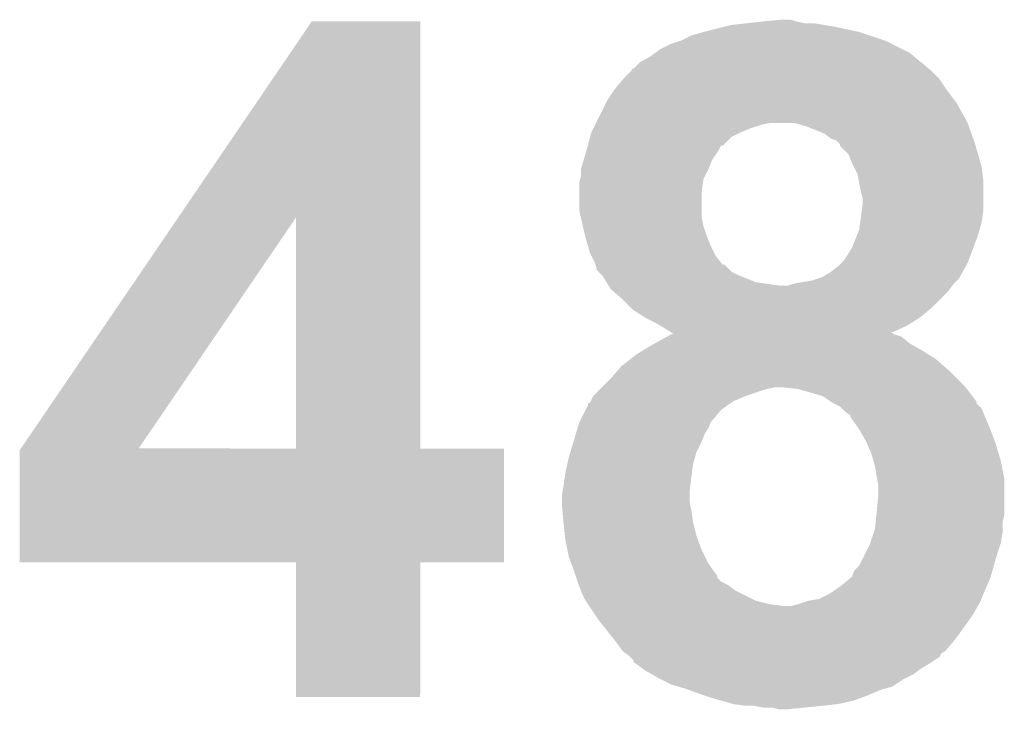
# Model space of a CAD drawing. Extents: x -1.3 to 24.2, y -3.9 to 39.2.
# Tile 20 of 42: x 9.7 to 11.2, y 13 to 14. Entities that reach past the tile are written whole.
import ezdxf

# ---------------------------------------------------------------- set-up
doc = ezdxf.new("R2010")
doc.units = 0
doc.layers.add('DAC_20_CLICK_V100_GTO', color=14, linetype='CONTINUOUS')

msp = doc.modelspace()

# ---------------------------------------------------------------- linework, layer by layer
at = {"layer": 'DAC_20_CLICK_V100_GTO'}
for points in [[(9.966054, 13.667682), (10.159992, 13.952194), (10.317492, 13.667682), (10.31748, 13.952194)], [(10.159992, 13.952194), (10.16001, 13.95222), (10.31748, 13.952194), (10.16001, 13.95222)], [(10.72896, 13.93698), (10.75944, 13.9446), (10.955012, 13.93698), (10.91946, 13.9446)], [(10.75944, 13.9446), (10.769602, 13.94714), (10.91946, 13.9446), (10.904222, 13.94714)], [(10.769602, 13.94714), (10.79246, 13.94968), (10.904222, 13.94714), (10.888982, 13.94968)], [(10.79246, 13.94968), (10.81532, 13.95222), (10.876282, 13.94968), (10.863582, 13.95222)], [(10.81532, 13.95222), (10.840698, 13.954758), (10.863582, 13.95222), (10.855962, 13.954758)], [(10.840698, 13.954758), (10.840718, 13.95476), (10.855962, 13.954758), (10.840718, 13.95476)], [(10.69594, 13.92428), (10.711182, 13.931902), (10.99312, 13.92428), (10.970252, 13.931902)], [(10.711182, 13.931902), (10.728952, 13.936978), (10.970252, 13.931902), (10.95502, 13.936978)], [(10.728952, 13.936978), (10.72896, 13.93698), (10.95502, 13.936978), (10.955012, 13.93698)], [(10.665462, 13.91158), (10.680702, 13.9192), (11.018516, 13.91158), (11.00328, 13.9192)], [(10.680702, 13.9192), (10.69594, 13.92428), (11.00328, 13.9192), (10.99312, 13.92428)], [(10.647682, 13.898882), (10.6553, 13.90396), (11.037818, 13.898882), (11.031724, 13.90396)], [(10.6553, 13.90396), (10.658686, 13.9065), (11.031724, 13.90396), (11.028674, 13.9065)], [(10.658686, 13.9065), (10.665462, 13.91158), (11.028674, 13.9065), (11.018516, 13.91158)], [(10.627366, 13.883646), (10.637524, 13.893802), (11.056106, 13.883646), (11.043916, 13.893802)], [(10.637524, 13.893802), (10.647682, 13.898882), (11.043916, 13.893802), (11.037818, 13.898882)], [(10.612118, 13.8684), (10.62482, 13.881102), (11.07186, 13.8684), (11.059158, 13.881102)], [(10.62482, 13.881102), (10.624846, 13.88364), (11.059158, 13.881102), (11.056112, 13.88364)], [(10.624846, 13.88364), (10.627366, 13.883646), (11.056112, 13.88364), (11.056106, 13.883646)], [(10.59942, 13.85316), (10.612118, 13.868398), (11.08202, 13.85316), (11.071862, 13.868398)], [(10.612118, 13.868398), (10.612118, 13.8684), (11.071862, 13.868398), (11.07186, 13.8684)], [(10.589262, 13.837922), (10.59942, 13.85316), (11.09345, 13.837922), (11.08202, 13.85316)], [(10.57275, 13.8049), (10.58672, 13.83284), (11.1125, 13.8049), (11.097262, 13.83284)], [(10.58672, 13.83284), (10.589262, 13.837922), (11.097262, 13.83284), (11.09345, 13.837922)], [(10.56894, 13.79728), (10.57148, 13.80236), (10.797538, 13.79728), (10.812782, 13.80236)], [(10.57148, 13.80236), (10.57275, 13.8049), (10.812782, 13.80236), (10.825482, 13.8049)], [(10.861052, 13.804898), (10.861044, 13.8049), (11.1125, 13.804898), (11.1125, 13.8049)], [(10.878822, 13.79982), (10.861052, 13.804898), (11.114348, 13.79982), (11.1125, 13.804898)], [(10.904222, 13.789658), (10.878822, 13.79982), (11.118042, 13.789658), (11.114348, 13.79982)], [(10.564322, 13.784582), (10.5664, 13.7922), (10.769604, 13.784582), (10.78484, 13.7922)], [(10.5664, 13.7922), (10.56894, 13.79728), (10.78484, 13.7922), (10.797538, 13.79728)], [(10.914382, 13.78204), (10.904222, 13.789658), (11.120812, 13.78204), (11.118042, 13.789658)], [(10.559472, 13.766802), (10.560858, 13.77188), (10.75182, 13.766802), (10.754374, 13.77188)], [(10.560858, 13.771886), (10.564322, 13.784582), (10.756906, 13.771886), (10.769604, 13.784582)], [(10.560858, 13.77188), (10.560858, 13.771886), (10.754374, 13.77188), (10.756906, 13.771886)], [(10.922002, 13.779496), (10.914382, 13.78204), (11.121736, 13.779496), (11.120812, 13.78204)], [(10.924538, 13.77696), (10.922002, 13.779496), (11.122658, 13.77696), (11.121736, 13.779496)], [(10.92708, 13.774414), (10.924538, 13.77696), (11.123386, 13.774414), (11.122658, 13.77696)], [(10.927086, 13.771874), (10.92708, 13.774414), (11.124112, 13.771874), (11.123386, 13.774414)], [(10.93978, 13.759176), (10.927086, 13.771874), (11.12774, 13.759176), (11.124112, 13.771874)], [(10.55497, 13.751562), (10.55878, 13.76426), (10.741662, 13.751562), (10.750124, 13.76426)], [(10.55878, 13.76426), (10.559472, 13.766802), (10.750124, 13.76426), (10.75182, 13.766802)], [(10.94486, 13.74648), (10.93978, 13.759176), (11.131368, 13.74648), (11.12774, 13.759176)], [(10.55116, 13.738864), (10.55497, 13.751562), (10.73658, 13.738864), (10.741662, 13.751562)], [(10.947402, 13.741398), (10.94486, 13.74648), (11.13282, 13.741398), (11.131368, 13.74648)], [(10.54989, 13.723622), (10.55116, 13.728702), (10.728962, 13.723622), (10.7315, 13.728702)], [(10.55116, 13.73886), (10.55116, 13.738864), (10.73658, 13.73886), (10.73658, 13.738864)], [(10.55116, 13.728702), (10.55116, 13.73886), (10.7315, 13.728702), (10.73658, 13.73886)], [(10.95248, 13.731238), (10.947402, 13.741398), (11.13409, 13.731238), (11.13282, 13.741398)], [(10.954514, 13.721078), (10.95248, 13.731238), (11.13536, 13.721078), (11.13409, 13.731238)], [(10.54862, 13.718542), (10.54989, 13.723622), (10.728234, 13.718542), (10.728962, 13.723622)], [(10.54862, 13.705838), (10.54862, 13.718542), (10.72642, 13.705838), (10.728234, 13.718542)], [(10.95756, 13.70584), (10.954514, 13.721078), (11.13536, 13.70584), (11.13536, 13.721078)], [(10.54862, 13.677902), (10.54862, 13.705838), (10.72642, 13.677902), (10.72642, 13.705838)], [(10.9601, 13.695678), (10.95756, 13.70584), (11.13536, 13.695678), (11.13536, 13.70584)], [(10.95883, 13.6779), (10.9601, 13.68806), (11.13536, 13.6779), (11.13536, 13.68806)], [(10.9601, 13.68806), (10.9601, 13.695678), (11.13536, 13.68806), (11.13536, 13.695678)], [(10.550878, 13.667742), (10.54862, 13.677902), (10.72642, 13.667742), (10.72642, 13.677902)], [(10.95756, 13.66774), (10.95883, 13.6779), (11.133908, 13.66774), (11.13536, 13.6779)], [(9.737574, 13.332496), (9.966054, 13.667682), (9.908564, 13.332496), (10.137104, 13.667682)], [(10.137118, 13.33246), (10.137104, 13.667682), (10.317506, 13.33246), (10.317492, 13.667682)], [(10.5537, 13.655042), (10.550878, 13.667742), (10.72896, 13.655042), (10.72642, 13.667742)], [(10.955018, 13.649958), (10.95647, 13.660118), (11.129916, 13.649958), (11.13282, 13.660118)], [(10.95647, 13.660118), (10.95756, 13.66774), (11.13282, 13.660118), (11.133908, 13.66774)], [(10.5537, 13.65504), (10.5537, 13.655042), (10.728962, 13.65504), (10.72896, 13.655042)], [(10.557512, 13.639798), (10.5537, 13.65504), (10.73404, 13.639798), (10.728962, 13.65504)], [(10.95197, 13.64234), (10.955018, 13.649958), (11.12774, 13.64234), (11.129916, 13.649958)], [(10.55878, 13.63472), (10.557512, 13.639798), (10.736072, 13.63472), (10.73404, 13.639798)], [(10.560958, 13.6271), (10.55878, 13.63472), (10.73912, 13.6271), (10.736072, 13.63472)], [(10.94486, 13.624558), (10.95197, 13.64234), (11.121072, 13.624558), (11.12774, 13.64234)], [(10.563858, 13.616942), (10.560958, 13.6271), (10.7442, 13.616942), (10.73912, 13.6271)], [(10.5664, 13.611862), (10.563858, 13.616942), (10.746738, 13.611862), (10.7442, 13.616942)], [(10.937242, 13.61186), (10.94486, 13.624558), (11.11631, 13.61186), (11.121072, 13.624558)], [(10.57148, 13.601702), (10.5664, 13.611862), (10.754868, 13.601702), (10.746738, 13.611862)], [(10.572114, 13.599168), (10.57148, 13.601702), (10.756894, 13.599168), (10.754868, 13.601702)], [(10.927078, 13.599158), (10.929618, 13.601698), (11.111088, 13.599158), (11.1125, 13.601698)], [(10.929618, 13.601698), (10.932158, 13.604238), (11.1125, 13.601698), (11.113452, 13.604238)], [(10.932158, 13.604238), (10.937242, 13.61186), (11.113452, 13.604238), (11.11631, 13.61186)], [(10.572116, 13.59916), (10.572114, 13.599168), (10.759434, 13.59916), (10.756894, 13.599168)], [(10.574018, 13.591546), (10.572116, 13.59916), (10.767054, 13.591546), (10.759434, 13.59916)], [(10.576562, 13.589002), (10.574018, 13.591546), (10.7696, 13.589002), (10.767054, 13.591546)], [(10.581638, 13.583922), (10.576562, 13.589002), (10.779758, 13.583922), (10.7696, 13.589002)], [(10.90168, 13.58138), (10.914378, 13.588998), (11.101206, 13.58138), (11.10544, 13.588998)], [(10.914378, 13.588998), (10.927078, 13.599158), (11.10544, 13.588998), (11.111088, 13.599158)], [(10.58164, 13.58392), (10.581638, 13.583922), (10.77976, 13.58392), (10.779758, 13.583922)], [(10.58799, 13.573762), (10.58164, 13.58392), (10.805158, 13.573762), (10.77976, 13.58392)], [(10.591168, 13.56868), (10.58799, 13.573762), (10.84072, 13.56868), (10.805158, 13.573762)], [(10.850876, 13.56868), (10.8585, 13.571218), (11.090274, 13.56868), (11.09218, 13.571218)], [(10.8585, 13.571218), (10.8712, 13.57376), (11.09218, 13.571218), (11.094718, 13.57376)], [(10.8712, 13.57376), (10.88644, 13.5763), (11.094718, 13.57376), (11.097256, 13.5763)], [(10.88644, 13.5763), (10.894072, 13.578844), (11.097256, 13.5763), (11.099798, 13.578844)], [(10.894072, 13.578844), (10.90168, 13.58138), (11.099798, 13.578844), (11.101206, 13.58138)], [(10.59434, 13.563604), (10.591168, 13.56868), (11.086466, 13.563604), (11.090274, 13.56868)], [(10.597308, 13.56106), (10.59434, 13.563604), (11.084558, 13.56106), (11.086466, 13.563604)], [(10.61212, 13.54836), (10.597308, 13.56106), (11.071858, 13.54836), (11.084558, 13.56106)], [(10.62482, 13.53566), (10.61212, 13.54836), (11.05916, 13.53566), (11.071858, 13.54836)], [(10.627358, 13.533122), (10.62482, 13.53566), (11.056114, 13.533122), (11.05916, 13.53566)], [(10.643618, 13.52296), (10.627358, 13.533122), (11.043918, 13.52296), (11.056114, 13.533122)], [(10.647682, 13.52042), (10.643618, 13.52296), (11.039854, 13.52042), (11.043918, 13.52296)], [(10.66292, 13.5128), (10.647682, 13.52042), (11.027662, 13.5128), (11.039854, 13.52042)], [(10.667154, 13.51026), (10.66292, 13.5128), (11.023598, 13.51026), (11.027662, 13.5128)], [(10.675622, 13.50518), (10.667154, 13.51026), (11.01223, 13.50518), (11.023598, 13.51026)], [(10.683234, 13.500104), (10.675622, 13.50518), (11.000872, 13.500104), (11.01223, 13.50518)], [(10.681038, 13.49756), (10.685666, 13.500094), (11.005822, 13.49756), (11.003286, 13.500094)], [(10.685678, 13.5001), (10.683234, 13.500104), (11.000864, 13.5001), (11.000872, 13.500104)], [(10.685666, 13.500094), (10.685678, 13.5001), (11.003286, 13.500094), (11.000864, 13.5001)], [(10.65784, 13.48486), (10.676394, 13.495018), (11.02868, 13.48486), (11.015982, 13.495018)], [(10.676394, 13.495018), (10.681034, 13.497558), (11.015982, 13.495018), (11.008362, 13.497558)], [(10.681034, 13.497558), (10.681038, 13.49756), (11.008362, 13.497558), (11.005822, 13.49756)], [(10.632442, 13.469622), (10.640904, 13.4747), (11.054586, 13.469622), (11.04646, 13.4747)], [(10.640904, 13.4747), (10.657836, 13.484858), (11.04646, 13.4747), (11.028682, 13.484858)], [(10.657836, 13.484858), (10.65784, 13.48486), (11.028682, 13.484858), (11.02868, 13.48486)], [(10.609582, 13.451842), (10.622642, 13.462), (11.078392, 13.451842), (11.066782, 13.462)], [(10.622642, 13.462), (10.632442, 13.469622), (11.066782, 13.462), (11.054586, 13.469622)], [(10.59434, 13.43406), (10.60305, 13.444222), (11.09726, 13.43406), (11.0871, 13.444222)], [(10.60305, 13.444222), (10.609582, 13.451842), (11.0871, 13.444222), (11.078392, 13.451842)], [(10.58418, 13.423898), (10.59434, 13.43406), (11.10742, 13.423898), (11.09726, 13.43406)], [(10.568944, 13.40866), (10.579102, 13.41882), (10.78992, 13.40866), (10.820402, 13.41882)], [(10.579102, 13.41882), (10.581642, 13.42136), (10.820402, 13.41882), (10.833102, 13.42136)], [(10.581642, 13.42136), (10.58418, 13.423898), (11.109396, 13.42136), (11.10742, 13.423898)], [(10.866122, 13.41882), (10.843258, 13.42136), (11.11137, 13.41882), (11.109396, 13.42136)], [(10.901684, 13.408658), (10.866122, 13.41882), (11.119276, 13.408658), (11.11137, 13.41882)], [(10.563866, 13.398518), (10.565128, 13.40104), (10.768608, 13.398518), (10.77214, 13.40104)], [(10.565128, 13.40104), (10.568942, 13.408656), (10.77214, 13.40104), (10.78991, 13.408656)], [(10.568942, 13.408656), (10.568944, 13.40866), (10.78991, 13.408656), (10.78992, 13.40866)], [(10.913112, 13.40104), (10.901684, 13.408658), (11.1252, 13.40104), (11.119276, 13.408658)], [(10.916922, 13.3985), (10.913112, 13.40104), (11.125206, 13.3985), (11.1252, 13.40104)], [(10.549888, 13.3731), (10.557508, 13.388342), (10.74166, 13.3731), (10.754362, 13.388342)], [(10.557508, 13.388342), (10.56132, 13.395964), (10.754362, 13.388342), (10.765032, 13.395964)], [(10.56132, 13.395964), (10.561346, 13.3985), (10.765032, 13.395964), (10.768582, 13.3985)], [(10.561346, 13.3985), (10.563866, 13.398518), (10.768582, 13.3985), (10.768608, 13.398518)], [(10.916934, 13.398494), (10.916922, 13.3985), (11.125206, 13.398494), (11.125206, 13.3985)], [(10.92708, 13.393418), (10.916934, 13.398494), (11.13028, 13.393418), (11.125206, 13.398494)], [(10.929624, 13.390876), (10.92708, 13.393418), (11.13282, 13.390876), (11.13028, 13.393418)], [(10.9347, 13.3858), (10.929624, 13.390876), (11.134852, 13.3858), (11.13282, 13.390876)], [(10.94232, 13.38071), (10.9347, 13.3858), (11.136888, 13.38071), (11.134852, 13.3858)], [(10.54862, 13.370562), (10.549888, 13.3731), (10.739124, 13.370562), (10.74166, 13.3731)], [(10.942324, 13.37818), (10.94232, 13.38071), (11.1379, 13.37818), (11.136888, 13.38071)], [(10.942324, 13.378174), (10.942324, 13.37818), (11.137904, 13.378174), (11.1379, 13.37818)], [(10.955022, 13.3604), (10.942324, 13.378174), (11.14552, 13.3604), (11.137904, 13.378174)], [(10.544048, 13.355322), (10.546334, 13.36294), (10.731502, 13.355322), (10.73658, 13.36294)], [(10.546334, 13.36294), (10.54862, 13.37056), (10.73658, 13.36294), (10.739122, 13.37056)], [(10.54862, 13.37056), (10.54862, 13.370562), (10.739122, 13.37056), (10.739124, 13.370562)], [(10.96518, 13.34262), (10.955022, 13.3604), (11.15219, 13.34262), (11.14552, 13.3604)], [(10.535666, 13.32738), (10.540238, 13.34262), (10.7188, 13.32738), (10.72642, 13.34262)], [(10.540238, 13.34262), (10.544048, 13.355322), (10.72642, 13.34262), (10.731502, 13.355322)], [(10.966268, 13.340082), (10.96518, 13.34262), (11.15314, 13.340082), (11.15219, 13.34262)], [(9.73582, 13.167386), (9.735824, 13.329926), (10.439374, 13.167386), (10.439398, 13.329926)], [(9.735824, 13.329926), (9.737532, 13.332434), (10.439398, 13.329926), (10.4394, 13.332434)], [(9.737532, 13.332434), (9.73755, 13.33246), (10.4394, 13.332434), (10.317506, 13.33246)], [(9.73755, 13.33246), (9.737574, 13.332496), (10.137118, 13.33246), (9.908564, 13.332496)], [(10.972802, 13.32484), (10.966268, 13.340082), (11.157714, 13.32484), (11.15314, 13.340082)], [(10.531122, 13.309602), (10.53338, 13.319758), (10.71372, 13.309602), (10.716622, 13.319758)], [(10.53338, 13.319758), (10.535666, 13.32738), (10.716622, 13.319758), (10.7188, 13.32738)], [(10.975704, 13.314682), (10.972802, 13.32484), (11.16076, 13.314682), (11.157714, 13.32484)], [(10.97788, 13.30706), (10.975704, 13.314682), (11.162286, 13.30706), (11.16076, 13.314682)], [(10.5283, 13.296898), (10.531122, 13.309602), (10.712132, 13.296898), (10.71372, 13.309602)], [(10.98042, 13.29182), (10.97788, 13.30706), (11.165332, 13.29182), (11.162286, 13.30706)], [(10.52576, 13.27912), (10.5283, 13.296898), (10.709908, 13.27912), (10.712132, 13.296898)], [(10.98093, 13.289278), (10.98042, 13.29182), (11.16584, 13.289278), (11.165332, 13.29182)], [(10.98296, 13.279118), (10.98093, 13.289278), (11.16584, 13.279118), (11.16584, 13.289278)], [(10.524066, 13.26896), (10.52576, 13.27912), (10.70864, 13.26896), (10.709908, 13.27912)], [(10.98296, 13.26642), (10.98296, 13.279118), (11.16584, 13.26642), (11.16584, 13.279118)], [(10.52322, 13.263882), (10.524066, 13.26896), (10.70864, 13.263882), (10.70864, 13.26896)], [(10.52322, 13.256262), (10.52322, 13.263882), (10.70864, 13.256262), (10.70864, 13.263882)], [(10.98042, 13.23848), (10.98296, 13.26642), (11.16584, 13.23848), (11.16584, 13.26642)], [(10.52322, 13.251178), (10.52322, 13.256262), (10.709658, 13.251178), (10.70864, 13.256262)], [(10.523914, 13.243558), (10.52322, 13.251178), (10.71118, 13.243558), (10.709658, 13.251178)], [(10.52553, 13.225782), (10.523914, 13.243558), (10.71372, 13.225782), (10.71118, 13.243558)], [(10.979006, 13.225778), (10.980136, 13.235938), (11.1633, 13.225778), (11.16584, 13.235938)], [(10.980136, 13.235938), (10.98042, 13.23848), (11.16584, 13.235938), (11.16584, 13.23848)], [(10.52576, 13.22324), (10.52553, 13.225782), (10.714356, 13.22324), (10.71372, 13.225782)], [(10.527736, 13.205462), (10.52576, 13.22324), (10.7188, 13.205462), (10.714356, 13.22324)], [(10.976184, 13.210538), (10.977878, 13.215618), (11.1633, 13.210538), (11.1633, 13.215618)], [(10.977878, 13.215618), (10.979006, 13.225778), (11.1633, 13.215618), (11.1633, 13.225778)], [(10.5283, 13.20038), (10.527736, 13.205462), (10.720706, 13.20038), (10.7188, 13.205462)], [(10.53135, 13.18514), (10.5283, 13.20038), (10.72642, 13.18514), (10.720706, 13.20038)], [(10.971104, 13.195298), (10.976184, 13.210538), (11.160758, 13.195298), (11.1633, 13.210538)], [(10.53338, 13.174982), (10.53135, 13.18514), (10.7315, 13.174982), (10.72642, 13.18514)], [(10.963908, 13.18006), (10.97026, 13.19276), (11.15568, 13.18006), (11.159912, 13.19276)], [(10.97026, 13.19276), (10.971104, 13.195298), (11.159912, 13.19276), (11.160758, 13.195298)], [(10.53719, 13.164822), (10.53338, 13.174982), (10.73658, 13.164822), (10.7315, 13.174982)], [(10.955018, 13.16228), (10.963908, 13.18006), (11.1506, 13.16228), (11.15568, 13.18006)], [(10.137114, 13.16736), (9.73582, 13.167386), (10.439374, 13.16736), (10.439374, 13.167386)], [(10.137116, 13.167334), (10.137114, 13.16736), (10.31748, 13.167334), (10.439374, 13.16736)], [(10.13714, 12.971806), (10.137116, 13.167334), (10.317454, 12.971806), (10.31748, 13.167334)], [(10.541, 13.15466), (10.53719, 13.164822), (10.743838, 13.15466), (10.73658, 13.164822)], [(10.9474, 13.154656), (10.955018, 13.16228), (11.148422, 13.154656), (11.1506, 13.16228)], [(10.543538, 13.147046), (10.541, 13.15466), (10.749276, 13.147046), (10.743838, 13.15466)], [(10.544386, 13.144506), (10.543538, 13.147046), (10.74928, 13.144506), (10.749276, 13.147046)], [(10.54608, 13.139422), (10.544386, 13.144506), (10.75436, 13.139422), (10.74928, 13.144506)], [(10.92708, 13.1318), (10.942316, 13.144498), (11.140078, 13.1318), (11.14552, 13.144498)], [(10.942316, 13.144498), (10.94232, 13.1445), (11.14552, 13.144498), (11.14552, 13.1445)], [(10.94232, 13.1445), (10.944856, 13.147038), (11.14552, 13.1445), (11.146244, 13.147038)], [(10.944856, 13.147038), (10.9474, 13.154656), (11.146244, 13.147038), (11.148422, 13.154656)], [(10.547774, 13.13434), (10.54608, 13.139422), (10.764518, 13.13434), (10.75436, 13.139422)], [(10.54862, 13.1318), (10.547774, 13.13434), (10.767908, 13.1318), (10.764518, 13.13434)], [(10.550796, 13.126722), (10.54862, 13.1318), (10.77468, 13.126722), (10.767908, 13.1318)], [(10.911838, 13.12164), (10.92708, 13.1318), (11.135722, 13.12164), (11.140078, 13.1318)], [(10.55624, 13.114016), (10.550796, 13.126722), (10.800088, 13.114016), (10.77468, 13.126722)], [(10.557932, 13.11148), (10.55624, 13.114016), (10.805158, 13.11148), (10.800088, 13.114016)], [(10.881358, 13.111478), (10.896598, 13.11402), (11.131368, 13.111478), (11.132458, 13.11402)], [(10.896598, 13.11402), (10.911838, 13.12164), (11.132458, 13.11402), (11.135722, 13.12164)], [(10.561318, 13.1064), (10.557932, 13.11148), (10.82548, 13.1064), (10.805158, 13.11148)], [(10.563012, 13.10386), (10.561318, 13.1064), (10.8458, 13.10386), (10.82548, 13.1064)], [(10.571482, 13.091158), (10.563012, 13.10386), (11.12012, 13.091158), (11.127378, 13.10386)], [(10.855958, 13.10386), (10.86612, 13.106402), (11.127378, 13.10386), (11.12883, 13.106402)], [(10.86612, 13.106402), (10.873732, 13.108938), (11.12883, 13.106402), (11.13028, 13.108938)], [(10.873732, 13.108938), (10.881358, 13.111478), (11.13028, 13.108938), (11.131368, 13.111478)], [(10.57656, 13.08354), (10.571482, 13.091158), (11.114678, 13.08354), (11.12012, 13.091158)], [(10.59688, 13.05814), (10.57656, 13.08354), (11.096534, 13.05814), (11.114678, 13.08354)], [(10.598786, 13.0556), (10.59688, 13.05814), (11.09472, 13.0556), (11.096534, 13.05814)], [(10.612118, 13.037822), (10.598786, 13.0556), (11.079478, 13.037822), (11.09472, 13.0556)], [(10.612124, 13.037818), (10.612118, 13.037822), (11.079476, 13.037818), (11.079478, 13.037822)], [(10.61594, 13.035274), (10.612124, 13.037818), (11.074402, 13.035274), (11.079476, 13.037818)], [(10.61974, 13.03274), (10.61594, 13.035274), (11.073128, 13.03274), (11.074402, 13.035274)], [(10.622276, 13.030204), (10.61974, 13.03274), (11.071856, 13.030204), (11.073128, 13.03274)], [(10.627354, 13.025126), (10.622276, 13.030204), (11.064244, 13.025126), (11.071856, 13.030204)], [(10.62736, 13.02259), (10.627354, 13.025126), (11.060442, 13.02259), (11.064244, 13.025126)], [(10.630928, 13.02004), (10.62736, 13.02259), (11.056622, 13.02004), (11.060442, 13.02259)], [(10.641586, 13.01242), (10.630928, 13.02004), (11.04392, 13.01242), (11.056622, 13.02004)], [(10.645138, 13.00988), (10.641586, 13.01242), (11.040532, 13.00988), (11.04392, 13.01242)], [(10.65403, 13.0048), (10.645138, 13.00988), (11.033758, 13.0048), (11.040532, 13.00988)], [(10.662922, 12.99972), (10.65403, 13.0048), (11.0236, 12.99972), (11.033758, 13.0048)], [(10.668006, 12.997178), (10.662922, 12.99972), (11.018518, 12.997178), (11.0236, 12.99972)], [(10.68324, 12.98956), (10.668006, 12.997178), (11.007094, 12.98956), (11.018518, 12.997178)], [(10.692134, 12.987018), (10.68324, 12.98956), (11.003284, 12.987018), (11.007094, 12.98956)], [(10.70102, 12.984478), (10.692134, 12.987018), (10.994386, 12.984478), (11.003284, 12.987018)], [(10.317454, 12.97178), (10.13714, 12.971806), (10.317454, 12.97178), (10.317454, 12.971806)], [(10.708128, 12.98194), (10.70102, 12.984478), (10.985498, 12.98194), (10.994386, 12.984478)], [(10.729468, 12.97432), (10.708128, 12.98194), (10.96772, 12.97432), (10.985498, 12.98194)], [(10.73658, 12.97178), (10.729468, 12.97432), (10.960946, 12.97178), (10.96772, 12.97432)], [(10.75436, 12.9667), (10.73658, 12.97178), (10.947398, 12.9667), (10.960946, 12.97178)], [(10.772138, 12.96162), (10.75436, 12.9667), (10.924538, 12.96162), (10.947398, 12.9667)], [(10.78992, 12.95908), (10.772138, 12.96162), (10.90168, 12.95908), (10.924538, 12.96162)], [(10.815318, 12.95654), (10.802618, 12.95908), (10.87628, 12.95654), (10.90168, 12.95908)], [(10.838178, 12.954), (10.828018, 12.95654), (10.850882, 12.954), (10.87628, 12.95654)]]:
    msp.add_solid(points, dxfattribs=at)

doc.saveas('drawing.dxf')
